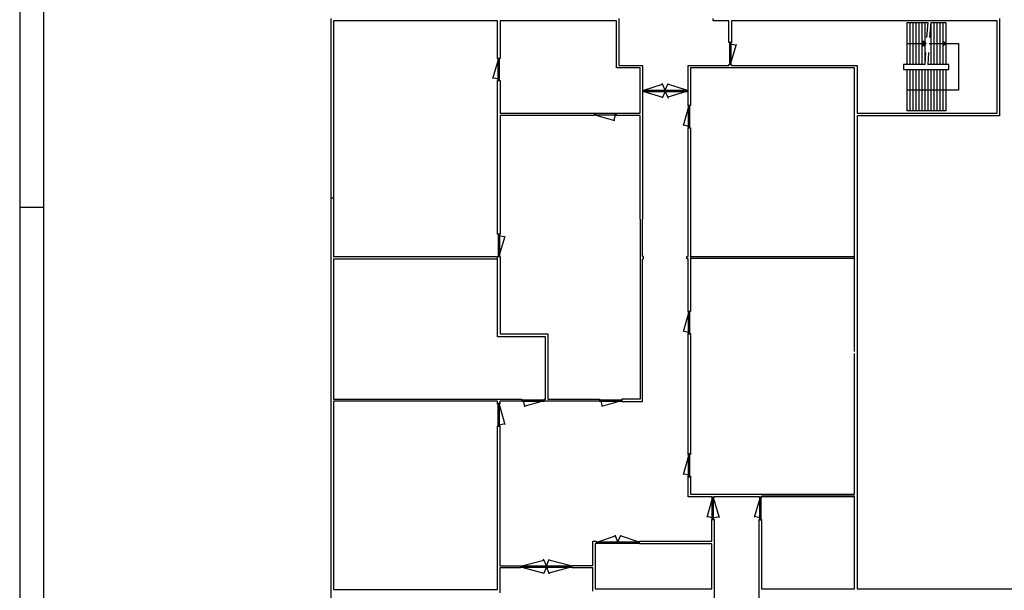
# Model space of a CAD drawing. Header units: millimetres. Extents: x -539328 to 307283, y -3176 to 118900.
# Tile 3 of 33: x 0 to 41381, y 46894 to 70885. Entities that reach past the tile are written whole.
import ezdxf

# ---------------------------------------------------------------- set-up
doc = ezdxf.new("R2010")
doc.units = ezdxf.units.MM
doc.header["$LTSCALE"] = 50
doc.header["$MEASUREMENT"] = 0
doc.linetypes.add('DASHDOT', pattern=[25.4, 12.7, -6.35, 0, -6.35])
doc.layers.get('0').update_dxf_attribs({"linetype": 'CONTINUOUS'})
for name, color, linetype in [('00KAD025', 2, 'CONTINUOUS'), ('00KAD070', 5, 'CONTINUOUS'), ('BL$2----', 7, 'CONTINUOUS'), ('KOZIJNEN', 7, 'CONTINUOUS'), ('TRAPPEN', 2, 'CONTINUOUS'), ('WANDEN', 7, 'CONTINUOUS')]:
    doc.layers.add(name, color=color, linetype=linetype)

# ---------------------------------------------------------------- blocks, each defined once
blk = doc.blocks.new('A0-PORTRAIT')
at = {"layer": '00KAD025', "linetype": 'Continuous'}
for p, q in [((0, 1189), (0, 0)), ((0, 630), (10, 630))]:
    blk.add_line(p, q, dxfattribs=at)
at = {"layer": '00KAD070', "linetype": 'Continuous'}
blk.add_line((10, 1179), (10, 10), dxfattribs=at)

msp = doc.modelspace()

# ---------------------------------------------------------------- hatches: boundary and pattern name
at = {"layer": 'TRAPPEN'}
h = msp.add_hatch(color=256, dxfattribs=at)
h.paths.add_polyline_path([(37972.083, 69991.548), (37972.083, 69881.297), (38098.083, 69881.297)])
h.paths.add_polyline_path([(38098.083, 69881.297), (37972.083, 69881.297), (37972.083, 69771.046)])
h = msp.add_hatch(color=256, dxfattribs=at)
h.paths.add_polyline_path([(38791.083, 69991.548), (38791.083, 69881.297), (38917.083, 69881.297)])
h.paths.add_polyline_path([(38791.083, 69881.297), (38791.083, 69771.046), (38917.083, 69881.297)])

# ---------------------------------------------------------------- linework, layer by layer
for p, q in [((21105.254, 54927.446), (21105.254, 54847.446)), ((22041.51, 54927.446), (22041.51, 54847.446)), ((24365.812, 54927.446), (24365.812, 54847.446))]:
    msp.add_line(p, q)
at = {"layer": 'KOZIJNEN'}
for p, q in [((29829.089, 69931.393), (29829.089, 68995.137)), ((29889.089, 69871.393), (29829.089, 69871.393)), ((29889.089, 69931.393), (29889.089, 68995.137)), ((29889.089, 69871.393), (30108.233, 69811.79)), ((29889.089, 69055.137), (30119.239, 69849.794)), ((20107.97, 69198.865), (19877.82, 68404.208)), ((20107.97, 68322.609), (20107.97, 69258.865)), ((20107.97, 69198.865), (20167.97, 69198.865)), ((20167.97, 68322.609), (20167.97, 69258.865)), ((29889.089, 69055.137), (29829.089, 69055.137)), ((20107.97, 68382.609), (19888.826, 68442.212)), ((20107.97, 68382.609), (20167.97, 68382.609)), ((26172.477, 67924.375), (28088.299, 67924.375)), ((26232.477, 67924.375), (27022.124, 68168.294)), ((26232.477, 67924.375), (26232.477, 67864.375)), ((27130.388, 67924.375), (27007.308, 68201.675)), ((27130.388, 67924.375), (27253.468, 68201.675)), ((27130.388, 67864.375), (27130.388, 67924.375)), ((28028.299, 67924.375), (27238.652, 68168.294)), ((28028.299, 67924.375), (28028.299, 67864.375)), ((26172.477, 67864.375), (28088.299, 67864.375)), ((26232.477, 67864.375), (27022.124, 67620.457)), ((27130.388, 67864.375), (27007.308, 67587.076)), ((27130.388, 67864.375), (27253.468, 67587.076)), ((28028.299, 67864.375), (27238.652, 67620.457)), ((28108.299, 67216.303), (27878.149, 66421.647)), ((28108.299, 66340.048), (28108.299, 67276.303)), ((28108.299, 67216.303), (28168.299, 67216.303)), ((28168.299, 66340.048), (28168.299, 67276.303)), ((25084.892, 66936.197), (24148.637, 66936.197)), ((25084.892, 66876.197), (24148.637, 66876.197)), ((24208.637, 66876.197), (24208.637, 66936.197)), ((24208.637, 66876.197), (25003.293, 66646.047)), ((25024.892, 66876.197), (24965.289, 66657.053)), ((25024.892, 66876.197), (25024.892, 66936.197)), ((28108.299, 66400.048), (27889.156, 66459.65)), ((28108.299, 66400.048), (28168.299, 66400.048)), ((20107.97, 61869.57), (20107.97, 60933.314)), ((20167.97, 61809.57), (20107.97, 61809.57)), ((20167.97, 61869.57), (20167.97, 60933.314)), ((20167.97, 61809.57), (20387.114, 61749.967)), ((20167.97, 60993.314), (20398.12, 61787.971)), ((20167.97, 60993.314), (20107.97, 60993.314)), ((28108.299, 58551.303), (27878.149, 57756.647)), ((28108.299, 57675.047), (28108.299, 58611.303)), ((28108.299, 58551.303), (28168.299, 58551.303)), ((28168.299, 57675.047), (28168.299, 58611.303)), ((28108.299, 57735.047), (27889.156, 57794.65)), ((28108.299, 57735.047), (28168.299, 57735.047)), ((20104.709, 53789.343), (20104.709, 54725.599)), ((20164.709, 54665.599), (20104.709, 54665.599)), ((20164.709, 53789.343), (20164.709, 54725.599)), ((20164.709, 54665.599), (20394.859, 53870.943)), ((21105.254, 54907.446), (22041.51, 54907.446)), ((21105.254, 54847.446), (22041.51, 54847.446)), ((21165.254, 54847.446), (21165.254, 54907.446)), ((21165.254, 54847.446), (21224.857, 54628.302)), ((21981.51, 54847.446), (21186.853, 54617.296)), ((21981.51, 54847.446), (21981.51, 54907.446)), ((24365.812, 54907.446), (25302.067, 54907.446)), ((24365.812, 54847.446), (25302.067, 54847.446)), ((24425.812, 54847.446), (24425.812, 54907.446)), ((24425.812, 54847.446), (24485.414, 54628.302)), ((25242.067, 54847.446), (24447.411, 54617.296)), ((25242.067, 54847.446), (25242.067, 54907.446)), ((20164.709, 53849.343), (20104.709, 53849.343)), ((20164.709, 53849.343), (20383.852, 53908.946)), ((28108.299, 51671.51), (28108.299, 52607.766)), ((28168.299, 51671.51), (28168.299, 52607.766)), ((28108.299, 52547.766), (27878.149, 51753.11)), ((28108.299, 52547.766), (28168.299, 52547.766)), ((28108.299, 51731.51), (27889.156, 51791.113)), ((29105.298, 50750.414), (28875.148, 49955.757)), ((29105.298, 49874.158), (29105.298, 50810.414)), ((29165.298, 49874.158), (29165.298, 50810.414)), ((29165.298, 50750.414), (29395.449, 49955.757)), ((31099.852, 50750.414), (30869.702, 49955.757)), ((31099.852, 49874.158), (31099.852, 50810.414)), ((31159.852, 49874.158), (31159.852, 50810.414)), ((29105.298, 49934.158), (28886.155, 49993.761)), ((29105.298, 49934.158), (29165.298, 49934.158)), ((29165.298, 49934.158), (29384.442, 49993.761)), ((31099.852, 49934.158), (30880.709, 49993.761)), ((31099.852, 49934.158), (31159.852, 49934.158)), ((24232.851, 48933.526), (26054.942, 48933.526)), ((24232.851, 48873.526), (26054.942, 48873.526)), ((24292.851, 48933.526), (25035.633, 49177.444)), ((24292.851, 48933.526), (24292.851, 48873.526)), ((25143.897, 48933.526), (25020.816, 49210.825)), ((25143.897, 48933.526), (25266.977, 49210.825)), ((25143.897, 48873.526), (25143.897, 48933.526)), ((25994.942, 48933.526), (25252.16, 49177.444)), ((25994.942, 48933.526), (25994.942, 48873.526)), ((21109.845, 47919.795), (22028.003, 48163.713)), ((22136.267, 47919.795), (22013.187, 48197.095)), ((22136.267, 47919.795), (22259.347, 48197.095)), ((23162.689, 47919.795), (22244.531, 48163.713)), ((21049.845, 47919.795), (23222.689, 47919.795)), ((21049.845, 47859.795), (23222.689, 47859.795)), ((21109.845, 47919.795), (21109.845, 47859.795)), ((21109.845, 47859.795), (22028.003, 47615.877)), ((22136.267, 47859.795), (22013.187, 47582.496)), ((22136.267, 47859.795), (22136.267, 47919.795)), ((22136.267, 47859.795), (22259.347, 47582.496)), ((23162.689, 47859.795), (22244.531, 47615.877)), ((23162.689, 47919.795), (23162.689, 47859.795))]:
    msp.add_line(p, q, dxfattribs=at)
at = {"layer": 'TRAPPEN'}
for p, q in [((37279.083, 70766.918), (38161.083, 70766.918)), ((37279.083, 70766.918), (37279.083, 68995.677)), ((37405.083, 70766.918), (37405.083, 68995.677)), ((37531.083, 70766.918), (37531.083, 68995.677)), ((37657.083, 70766.918), (37657.083, 68995.677)), ((37783.083, 70766.918), (37783.083, 68995.677)), ((37909.083, 70766.918), (37909.083, 68995.677)), ((38035.083, 70766.918), (38035.083, 68995.677)), ((38287.083, 70766.918), (38917.083, 70766.918)), ((38287.083, 70766.918), (38287.083, 68995.677)), ((38413.083, 70766.918), (38413.083, 68995.677)), ((38539.083, 70766.918), (38539.083, 68995.677)), ((38665.083, 70766.918), (38665.083, 68995.677)), ((38791.083, 70766.918), (38791.083, 68995.677)), ((38917.083, 70766.918), (38917.083, 68995.677)), ((38098.083, 69881.297), (37972.083, 69991.548)), ((37972.083, 69991.548), (37972.083, 69771.046)), ((38917.083, 69881.297), (38791.083, 69991.548)), ((38791.083, 69991.548), (38791.083, 69771.046)), ((37279.083, 69881.297), (38098.083, 69881.297)), ((37972.083, 69771.046), (38098.083, 69881.297)), ((38224.083, 69881.297), (39462.856, 69881.297)), ((38791.083, 69771.046), (38917.083, 69881.297)), ((39462.856, 69881.297), (39462.856, 67921.173)), ((38035.083, 68995.677), (37151.077, 68995.677)), ((37151.077, 68995.677), (37151.077, 68786.793)), ((37151.077, 68786.793), (39043.083, 68786.793)), ((37279.083, 68786.793), (37279.083, 67055.553)), ((37405.083, 68786.793), (37405.083, 67055.553)), ((37531.083, 68786.793), (37531.083, 67055.553)), ((37657.083, 68786.793), (37657.083, 67055.553)), ((37783.083, 68786.793), (37783.083, 67055.553)), ((37909.083, 68786.793), (37909.083, 67055.553)), ((38035.083, 68786.793), (38035.083, 67055.553)), ((39043.083, 68995.677), (38161.083, 68995.677)), ((38161.083, 68786.793), (38161.083, 67055.553)), ((38287.083, 68786.793), (38287.083, 67055.553)), ((38413.083, 68786.793), (38413.083, 67055.553)), ((38539.083, 68786.793), (38539.083, 67055.553)), ((38665.083, 68786.793), (38665.083, 67055.553)), ((38791.083, 68786.793), (38791.083, 67055.553)), ((38917.083, 68786.793), (38917.083, 67055.553)), ((39043.083, 68786.793), (39043.083, 68995.677)), ((39462.856, 67921.173), (37279.083, 67921.173)), ((38917.083, 67055.553), (37279.083, 67055.553))]:
    msp.add_line(p, q, dxfattribs=at)
at = {"layer": 'TRAPPEN', "linetype": 'DASHDOT'}
for p, q in [((38161.083, 70766.918), (38035.083, 68995.677)), ((38287.083, 70766.918), (38161.083, 68995.677))]:
    msp.add_line(p, q, dxfattribs=at)
at = {"layer": 'WANDEN'}
for p, q in [((13085.275, 41473.044), (13085.275, 70934.571)), ((20087.97, 70834.571), (13185.275, 70834.571)), ((13185.275, 70834.571), (13185.275, 60913.314)), ((20087.97, 69258.865), (20087.97, 70834.571)), ((25084.892, 70834.571), (20187.97, 70834.571)), ((20187.97, 70834.571), (20187.97, 69258.865)), ((25084.892, 68856.911), (25084.892, 70834.571)), ((25184.892, 70934.571), (25184.892, 68956.911)), ((29147.659, 70834.571), (29147.659, 70934.571)), ((29809.089, 70834.571), (29147.659, 70834.571)), ((29809.089, 69931.393), (29809.089, 70834.571)), ((41086.008, 70834.571), (29909.089, 70834.571)), ((29909.089, 70834.571), (29909.089, 69931.393)), ((41086.008, 66947.899), (41086.008, 70834.571)), ((41186.008, 70934.571), (41186.008, 66847.899)), ((29909.089, 69931.393), (29809.089, 69931.393)), ((20187.97, 69258.865), (20087.97, 69258.865)), ((26072.477, 68856.911), (25084.892, 68856.911)), ((25184.892, 68956.911), (26172.477, 68956.911)), ((26072.477, 66956.197), (26072.477, 68856.911)), ((26172.477, 68956.911), (26172.477, 62500.872)), ((28088.299, 68956.911), (29809.089, 68956.911)), ((28088.299, 67276.303), (28088.299, 68956.911)), ((35091.71, 68856.911), (28188.299, 68856.911)), ((28188.299, 68856.911), (28188.299, 67276.303)), ((29809.089, 68956.911), (29809.089, 68995.137)), ((29809.089, 68995.137), (29909.089, 68995.137)), ((29909.089, 68995.137), (29909.089, 68956.911)), ((29909.089, 68956.911), (35191.71, 68956.911)), ((35091.71, 56932.066), (35091.71, 68856.911)), ((35191.71, 68956.911), (35191.71, 66947.899)), ((20087.97, 68322.609), (20187.97, 68322.609)), ((20087.97, 61869.57), (20087.97, 68322.609)), ((20187.97, 68322.609), (20187.97, 66956.197)), ((28188.299, 67276.303), (28088.299, 67276.303)), ((20187.97, 66956.197), (24148.637, 66956.197)), ((20187.97, 66856.197), (20187.97, 61869.57)), ((24148.637, 66856.197), (20187.97, 66856.197)), ((24148.637, 66956.197), (24148.637, 66856.197)), ((25084.892, 66856.197), (25084.892, 66956.197)), ((25084.892, 66956.197), (26072.477, 66956.197)), ((26072.477, 66856.197), (25084.892, 66856.197)), ((26072.477, 62500.872), (26072.477, 66856.197)), ((35191.71, 66947.899), (41086.008, 66947.899)), ((41186.008, 66847.899), (35191.71, 66847.899)), ((35191.71, 66847.899), (35191.71, 46956.664)), ((28088.299, 60923.598), (28088.299, 66340.048)), ((28088.299, 66340.048), (28188.299, 66340.048)), ((28188.299, 66340.048), (28188.299, 58611.303)), ((26072.477, 62500.872), (26072.477, 54927.446)), ((26172.477, 60923.598), (26172.477, 62500.872)), ((20187.97, 61869.57), (20087.97, 61869.57)), ((20187.97, 61869.57), (20087.97, 61869.57)), ((20087.97, 57555.047), (20087.97, 60933.314)), ((20187.97, 60933.314), (20187.97, 60813.314)), ((26222.477, 60923.598), (26172.477, 60923.598)), ((26222.477, 60823.598), (26222.477, 60923.598)), ((28038.299, 60823.598), (28038.299, 60923.598)), ((28038.299, 60923.598), (28088.299, 60923.598)), ((28188.299, 60923.598), (35091.71, 60923.598)), ((13185.275, 60813.314), (13185.275, 54927.446)), ((20087.97, 60813.314), (13185.275, 60813.314)), ((20187.97, 60813.314), (20187.97, 57675.047)), ((26172.477, 54827.446), (26172.477, 60823.598)), ((26172.477, 60823.598), (26222.477, 60823.598)), ((28088.299, 60823.598), (28038.299, 60823.598)), ((28088.299, 58611.303), (28088.299, 60823.598)), ((28188.299, 58611.303), (28088.299, 58611.303)), ((22099.375, 57555.047), (20087.97, 57555.047)), ((22099.375, 54927.446), (22099.375, 57555.047)), ((22199.375, 57675.047), (22199.375, 54927.446)), ((28088.299, 52607.766), (28088.299, 57675.047)), ((28088.299, 57675.047), (28188.299, 57675.047)), ((28188.299, 57675.047), (28188.299, 56832.066)), ((28188.299, 56832.066), (28188.299, 52607.766)), ((35091.71, 50929.255), (35091.71, 56832.066)), ((13185.275, 54927.446), (21105.254, 54927.446)), ((13185.275, 54827.446), (13185.275, 46930.411)), ((20084.709, 54725.599), (20084.709, 54827.446)), ((20184.709, 54725.599), (20084.709, 54725.599)), ((20184.709, 54827.446), (20184.709, 54725.599)), ((22041.51, 54927.446), (22099.375, 54927.446)), ((22199.375, 54927.446), (24365.812, 54927.446)), ((26072.477, 54927.446), (25302.067, 54927.446)), ((25302.067, 54927.446), (25302.067, 54827.446)), ((25302.067, 54827.446), (26172.477, 54827.446)), ((20084.709, 46930.411), (20084.709, 53789.343)), ((20084.709, 53789.343), (20184.709, 53789.343)), ((20184.709, 53789.343), (20184.709, 47919.795)), ((28188.299, 52607.766), (28088.299, 52607.766)), ((28088.299, 50829.255), (28088.299, 51671.51)), ((28088.299, 51671.51), (28188.299, 51671.51)), ((28188.299, 51671.51), (28188.299, 50929.255)), ((28188.299, 50929.255), (35091.71, 50929.255)), ((29085.298, 50829.255), (28088.299, 50829.255)), ((29085.298, 50790.414), (29085.298, 50829.255)), ((29185.298, 50790.414), (29085.298, 50790.414)), ((31079.852, 50829.255), (29185.298, 50829.255)), ((29185.298, 50829.255), (29185.298, 50790.414)), ((31079.852, 50790.414), (31079.852, 50829.255)), ((31179.852, 50790.414), (31079.852, 50790.414)), ((35091.71, 50829.255), (31179.852, 50829.255)), ((31179.852, 50829.255), (31179.852, 50790.414)), ((35091.71, 46956.664), (35091.71, 50829.255)), ((31079.852, 44881.51), (31079.852, 49854.158)), ((31079.852, 49854.158), (31179.852, 49854.158)), ((31179.852, 49854.158), (31179.852, 46936.664)), ((20184.709, 47919.795), (21049.845, 47919.795)), ((20184.709, 47819.795), (20184.709, 46790.523)), ((13185.275, 46930.411), (20084.709, 46930.411))]:
    msp.add_line(p, q, dxfattribs=at)
at = {"layer": 'WANDEN', "color": 7}
for p, q in [((13085.275, 24840.685), (13085.275, 63387.753)), ((13085.275, 63387.753), (13185.275, 63387.753)), ((13185.275, 63387.753), (13185.275, 60933.314)), ((35091.71, 56952.066), (35091.71, 63387.753)), ((35191.71, 63387.753), (35191.71, 46956.664)), ((13185.275, 60933.314), (20187.97, 60933.314)), ((13185.275, 60833.314), (13185.275, 54947.446)), ((35091.71, 60843.598), (28188.299, 60843.598)), ((20187.97, 57675.047), (22199.375, 57675.047)), ((28088.299, 52627.766), (28088.299, 57695.047)), ((28088.299, 57695.047), (28188.299, 57695.047)), ((28188.299, 57695.047), (28188.299, 56952.066)), ((28188.299, 56852.066), (28188.299, 52627.766)), ((35091.71, 50949.255), (35091.71, 56852.066)), ((20084.709, 54847.446), (13185.275, 54847.446)), ((13185.275, 54847.446), (13185.275, 46950.411)), ((20084.709, 54745.599), (20084.709, 54847.446)), ((20184.709, 54745.599), (20084.709, 54745.599)), ((21105.254, 54847.446), (20184.709, 54847.446)), ((20184.709, 54847.446), (20184.709, 54745.599)), ((24365.812, 54847.446), (22041.51, 54847.446)), ((20084.709, 46950.411), (20084.709, 53809.343)), ((20084.709, 53809.343), (20184.709, 53809.343)), ((20184.709, 53809.343), (20184.709, 47939.795)), ((28188.299, 52627.766), (28088.299, 52627.766)), ((28088.299, 50849.255), (28088.299, 51691.51)), ((28088.299, 51691.51), (28188.299, 51691.51)), ((28188.299, 51691.51), (28188.299, 50949.255)), ((29185.298, 50810.414), (29085.298, 50810.414)), ((31079.852, 50810.414), (31079.852, 50849.255)), ((31179.852, 50810.414), (31079.852, 50810.414)), ((35091.71, 50849.255), (31179.852, 50849.255)), ((31179.852, 50849.255), (31179.852, 50810.414)), ((35091.71, 46956.664), (35091.71, 50849.255)), ((29085.298, 48953.526), (29085.298, 49874.158)), ((29085.298, 49874.158), (29185.298, 49874.158)), ((29185.298, 49874.158), (29185.298, 35863.376)), ((31079.852, 44901.51), (31079.852, 49874.158)), ((31079.852, 49874.158), (31179.852, 49874.158)), ((31179.852, 49874.158), (31179.852, 46956.664)), ((24092.442, 47939.795), (24092.442, 48953.526)), ((24092.442, 48953.526), (24232.851, 48953.526)), ((24232.851, 48853.526), (24192.442, 48853.526)), ((24192.442, 48853.526), (24192.442, 46956.664)), ((24232.851, 48953.526), (24232.851, 48853.526)), ((26054.942, 48853.526), (26054.942, 48953.526)), ((26054.942, 48953.526), (29085.298, 48953.526)), ((29085.298, 48853.526), (26054.942, 48853.526)), ((29085.298, 46956.664), (29085.298, 48853.526)), ((21049.845, 47839.795), (20184.709, 47839.795)), ((20184.709, 47839.795), (20184.709, 46810.523)), ((23222.689, 47839.795), (23222.689, 47939.795)), ((23222.689, 47939.795), (24092.442, 47939.795)), ((24092.442, 47839.795), (23222.689, 47839.795)), ((24092.442, 46856.664), (24092.442, 47839.795)), ((24192.442, 46956.664), (29085.298, 46956.664)), ((31179.852, 46956.664), (35091.71, 46956.664)), ((35191.71, 46956.664), (67191.013, 46956.664))]:
    msp.add_line(p, q, dxfattribs=at)

# ---------------------------------------------------------------- block references
at = {"layer": 'BL$2----', "xscale": 100, "yscale": 100, "zscale": 100}
msp.add_blockref('A0-PORTRAIT', (0, 0), dxfattribs=at)

doc.saveas('drawing.dxf')
